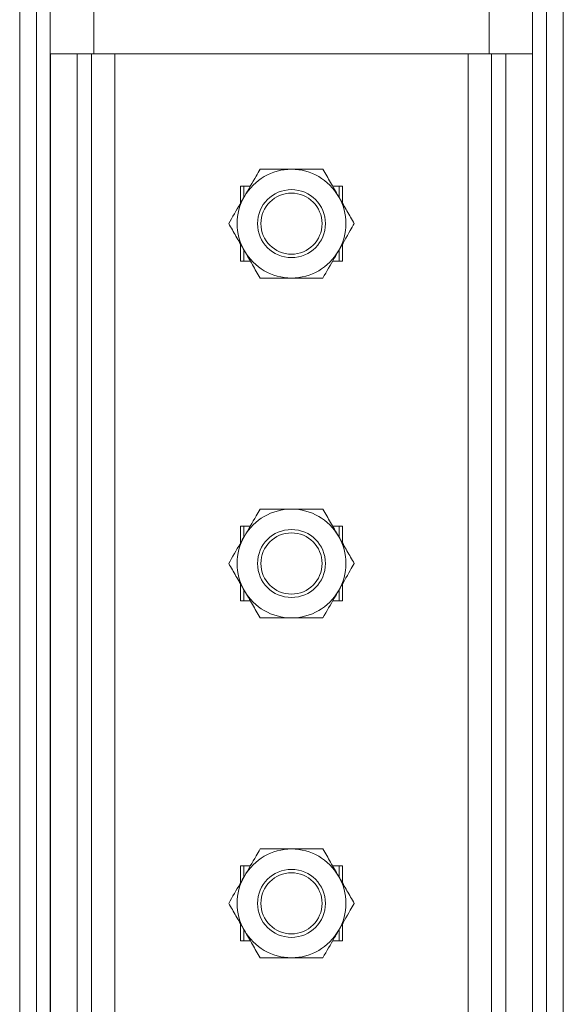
# Model space of a CAD drawing. Header units: millimetres. Extents: x 219 to 1654, y -143 to 1232.
# Tile 18 of 36: x 545 to 625, y 792 to 937. Entities that reach past the tile are written whole.
import ezdxf

# ---------------------------------------------------------------- set-up
doc = ezdxf.new("R2010")
doc.units = ezdxf.units.MM

msp = doc.modelspace()

# ---------------------------------------------------------------- linework, layer by layer
at = {"color": 8, "linetype": 'Continuous', "lineweight": 15}
for p, q in [((613.6, 931.56), (613.6, 1231.56)), ((620, 731.56), (620, 1016.56)), ((622.05, 731.56), (622.05, 1016.56)), ((546.97, 731.56), (546.97, 1011.56)), ((549.02, 731.56), (549.02, 1011.56)), ((555.42, 931.56), (555.42, 1011.56))]:
    msp.add_line(p, q, dxfattribs=at)
at = {"color": 7, "linetype": 'Continuous', "lineweight": 15}
for p, q in [((624.51, 731.56), (624.51, 1016.56)), ((544.51, 731.56), (544.51, 1011.56)), ((549.03, 931.56), (549.03, 731.56)), ((549.03, 931.56), (552.97, 931.56)), ((552.97, 931.56), (552.97, 731.56)), ((555.07, 931.56), (552.97, 931.56)), ((555.07, 931.56), (555.07, 731.56)), ((558.51, 931.56), (555.07, 931.56)), ((558.51, 931.56), (558.51, 731.56)), ((610.51, 931.56), (558.51, 931.56)), ((610.51, 731.56), (610.51, 931.56)), ((613.96, 931.56), (610.51, 931.56)), ((613.96, 731.56), (613.96, 931.56)), ((616.05, 931.56), (613.96, 931.56)), ((619.99, 931.56), (616.05, 931.56)), ((616.05, 731.56), (616.05, 931.56)), ((619.99, 731.56), (619.99, 931.56)), ((578.45, 912.06), (577.01, 912.06)), ((577.01, 912.06), (577.01, 909.57)), ((577.51, 912.06), (577.51, 910.44)), ((592.01, 912.06), (590.57, 912.06)), ((591.51, 910.44), (591.51, 912.06)), ((592.01, 909.57), (592.01, 912.06)), ((577.01, 903.55), (577.01, 901.06)), ((577.51, 902.69), (577.51, 901.06)), ((591.51, 901.06), (591.51, 902.69)), ((592.01, 901.06), (592.01, 903.55)), ((577.01, 901.06), (578.45, 901.06)), ((590.57, 901.06), (592.01, 901.06)), ((578.45, 862.06), (577.01, 862.06)), ((577.01, 862.06), (577.01, 859.57)), ((577.51, 862.06), (577.51, 860.44)), ((592.01, 862.06), (590.57, 862.06)), ((591.51, 860.44), (591.51, 862.06)), ((592.01, 859.57), (592.01, 862.06)), ((577.01, 853.55), (577.01, 851.06)), ((592.01, 851.06), (592.01, 853.55)), ((577.51, 852.69), (577.51, 851.06)), ((591.51, 851.06), (591.51, 852.69)), ((577.01, 851.06), (578.45, 851.06)), ((590.57, 851.06), (592.01, 851.06)), ((578.45, 812.06), (577.01, 812.06)), ((577.01, 812.06), (577.01, 809.57)), ((577.51, 812.06), (577.51, 810.44)), ((592.01, 812.06), (590.57, 812.06)), ((591.51, 810.44), (591.51, 812.06)), ((592.01, 809.57), (592.01, 812.06)), ((577.01, 803.55), (577.01, 801.06)), ((577.51, 802.69), (577.51, 801.06)), ((591.51, 801.06), (591.51, 802.69)), ((592.01, 801.06), (592.01, 803.55)), ((577.01, 801.06), (578.45, 801.06)), ((590.57, 801.06), (592.01, 801.06))]:
    msp.add_line(p, q, dxfattribs=at)
for centre, radius in [((584.51, 906.56), 5), ((584.51, 906.56), 4.5), ((584.51, 856.56), 5), ((584.51, 856.56), 4.5), ((584.51, 806.56), 5), ((584.51, 806.56), 4.5)]:
    msp.add_circle(centre, radius, dxfattribs=at)
for centre, start, end in [((584.51, 906.56), 90, 150), ((584.51, 906.56), 30, 90), ((584.51, 906.56), 150, 210), ((584.51, 906.56), 330, 30), ((584.51, 906.56), 210, 270), ((584.51, 906.56), 270, 330), ((584.51, 856.56), 90, 150), ((584.51, 856.56), 30, 90), ((584.51, 856.56), 150, 210), ((584.51, 856.56), 330, 30), ((584.51, 856.56), 210, 270), ((584.51, 856.56), 270, 330), ((584.51, 806.56), 90, 150), ((584.51, 806.56), 30, 90), ((584.51, 806.56), 150, 210), ((584.51, 806.56), 330, 30), ((584.51, 806.56), 210, 270), ((584.51, 806.56), 270, 330)]:
    msp.add_arc(centre, 8, start, end, dxfattribs=at)
for points, knots in [([(579.89, 914.56), (579.7, 914.23), (578.95, 912.92), (578.16, 911.57), (577.58, 910.56)], [0, 0, 0, 0, 0.2575509, 1, 1, 1, 1]), ([(579.89, 914.56), (580.64, 914.56), (582.16, 914.56), (583.72, 914.56), (584.51, 914.56)], [0, 0, 0, 0, 0.495459, 1, 1, 1, 1]), ([(584.51, 914.56), (584.62, 914.56), (585.45, 914.56), (587.01, 914.56), (588.42, 914.56), (589.13, 914.56)], [0, 0, 0, 0, 0.070087, 0.530784, 1, 1, 1, 1]), ([(589.13, 914.56), (589.51, 913.91), (590.26, 912.6), (591.05, 911.25), (591.44, 910.56)], [0, 0, 0, 0, 0.495457, 1, 1, 1, 1]), ([(577.58, 910.56), (577.37, 910.2), (576.59, 908.85), (575.83, 907.53), (575.27, 906.56)], [0, 0, 0, 0, 0.268635, 1, 1, 1, 1]), ([(591.44, 910.56), (591.49, 910.47), (591.91, 909.75), (592.69, 908.4), (593.39, 907.18), (593.75, 906.56)], [0, 0, 0, 0, 0.070086, 0.530782, 1, 1, 1, 1]), ([(577.58, 902.56), (577.53, 902.66), (577.11, 903.38), (576.33, 904.73), (575.63, 905.95), (575.27, 906.56)], [0, 0, 0, 0, 0.070086, 0.530783, 1, 1, 1, 1]), ([(593.75, 906.56), (593.56, 906.23), (592.8, 904.92), (592.02, 903.57), (591.44, 902.56)], [0, 0, 0, 0, 0.2575509, 1, 1, 1, 1]), ([(579.89, 898.56), (579.52, 899.21), (578.76, 900.52), (577.98, 901.88), (577.58, 902.56)], [0, 0, 0, 0, 0.4954574, 1, 1, 1, 1]), ([(591.44, 902.56), (591.23, 902.2), (590.45, 900.85), (589.69, 899.53), (589.13, 898.56)], [0, 0, 0, 0, 0.268634, 1, 1, 1, 1]), ([(584.51, 898.56), (584.4, 898.56), (583.57, 898.56), (582.01, 898.56), (580.6, 898.56), (579.89, 898.56)], [0, 0, 0, 0, 0.070087, 0.530782, 1, 1, 1, 1]), ([(589.13, 898.56), (588.38, 898.56), (586.87, 898.56), (585.3, 898.56), (584.51, 898.56)], [0, 0, 0, 0, 0.495458, 1, 1, 1, 1]), ([(579.89, 864.56), (579.7, 864.23), (578.95, 862.92), (578.16, 861.57), (577.58, 860.56)], [0, 0, 0, 0, 0.2575509, 1, 1, 1, 1]), ([(579.89, 864.56), (580.64, 864.56), (582.16, 864.56), (583.72, 864.56), (584.51, 864.56)], [0, 0, 0, 0, 0.495459, 1, 1, 1, 1]), ([(584.51, 864.56), (584.62, 864.56), (585.45, 864.56), (587.01, 864.56), (588.42, 864.56), (589.13, 864.56)], [0, 0, 0, 0, 0.070087, 0.530784, 1, 1, 1, 1]), ([(589.13, 864.56), (589.51, 863.91), (590.26, 862.6), (591.05, 861.25), (591.44, 860.56)], [0, 0, 0, 0, 0.49546, 1, 1, 1, 1]), ([(577.58, 860.56), (577.37, 860.2), (576.59, 858.85), (575.83, 857.53), (575.27, 856.56)], [0, 0, 0, 0, 0.268635, 1, 1, 1, 1]), ([(591.44, 860.56), (591.49, 860.47), (591.91, 859.75), (592.69, 858.4), (593.39, 857.18), (593.75, 856.56)], [0, 0, 0, 0, 0.070086, 0.530782, 1, 1, 1, 1]), ([(577.58, 852.56), (577.53, 852.66), (577.11, 853.38), (576.33, 854.73), (575.63, 855.95), (575.27, 856.56)], [0, 0, 0, 0, 0.070086, 0.53078, 1, 1, 1, 1]), ([(593.75, 856.56), (593.56, 856.23), (592.8, 854.92), (592.02, 853.57), (591.44, 852.56)], [0, 0, 0, 0, 0.2575509, 1, 1, 1, 1]), ([(579.89, 848.56), (579.52, 849.21), (578.76, 850.52), (577.98, 851.88), (577.58, 852.56)], [0, 0, 0, 0, 0.4954574, 1, 1, 1, 1]), ([(591.44, 852.56), (591.23, 852.2), (590.45, 850.85), (589.69, 849.53), (589.13, 848.56)], [0, 0, 0, 0, 0.268634, 1, 1, 1, 1]), ([(584.51, 848.56), (584.4, 848.56), (583.57, 848.56), (582.01, 848.56), (580.6, 848.56), (579.89, 848.56)], [0, 0, 0, 0, 0.070087, 0.530782, 1, 1, 1, 1]), ([(589.13, 848.56), (588.38, 848.56), (586.87, 848.56), (585.3, 848.56), (584.51, 848.56)], [0, 0, 0, 0, 0.495458, 1, 1, 1, 1]), ([(579.89, 814.56), (579.7, 814.23), (578.95, 812.92), (578.16, 811.57), (577.58, 810.56)], [0, 0, 0, 0, 0.257551, 1, 1, 1, 1]), ([(579.89, 814.56), (580.64, 814.56), (582.16, 814.56), (583.72, 814.56), (584.51, 814.56)], [0, 0, 0, 0, 0.495459, 1, 1, 1, 1]), ([(584.51, 814.56), (584.62, 814.56), (585.45, 814.56), (587.01, 814.56), (588.42, 814.56), (589.13, 814.56)], [0, 0, 0, 0, 0.070087, 0.530784, 1, 1, 1, 1]), ([(589.13, 814.56), (589.51, 813.91), (590.26, 812.6), (591.05, 811.25), (591.44, 810.56)], [0, 0, 0, 0, 0.495459, 1, 1, 1, 1]), ([(577.58, 810.56), (577.37, 810.2), (576.59, 808.85), (575.83, 807.53), (575.27, 806.56)], [0, 0, 0, 0, 0.268634, 1, 1, 1, 1]), ([(591.44, 810.56), (591.49, 810.47), (591.91, 809.75), (592.69, 808.4), (593.39, 807.18), (593.75, 806.56)], [0, 0, 0, 0, 0.070086, 0.530782, 1, 1, 1, 1]), ([(577.58, 802.56), (577.53, 802.66), (577.11, 803.38), (576.33, 804.73), (575.63, 805.95), (575.27, 806.56)], [0, 0, 0, 0, 0.070086, 0.530782, 1, 1, 1, 1]), ([(593.75, 806.56), (593.56, 806.23), (592.8, 804.92), (592.02, 803.57), (591.44, 802.56)], [0, 0, 0, 0, 0.257551, 1, 1, 1, 1]), ([(579.89, 798.56), (579.52, 799.21), (578.76, 800.52), (577.98, 801.88), (577.58, 802.56)], [0, 0, 0, 0, 0.495457, 1, 1, 1, 1]), ([(591.44, 802.56), (591.23, 802.2), (590.45, 800.85), (589.69, 799.53), (589.13, 798.56)], [0, 0, 0, 0, 0.268634, 1, 1, 1, 1]), ([(584.51, 798.56), (584.4, 798.56), (583.57, 798.56), (582.01, 798.56), (580.6, 798.56), (579.89, 798.56)], [0, 0, 0, 0, 0.070087, 0.530782, 1, 1, 1, 1]), ([(589.13, 798.56), (588.38, 798.56), (586.87, 798.56), (585.3, 798.56), (584.51, 798.56)], [0, 0, 0, 0, 0.495458, 1, 1, 1, 1])]:
    msp.add_open_spline(points, degree=3, knots=knots, dxfattribs=at)

doc.saveas('drawing.dxf')
